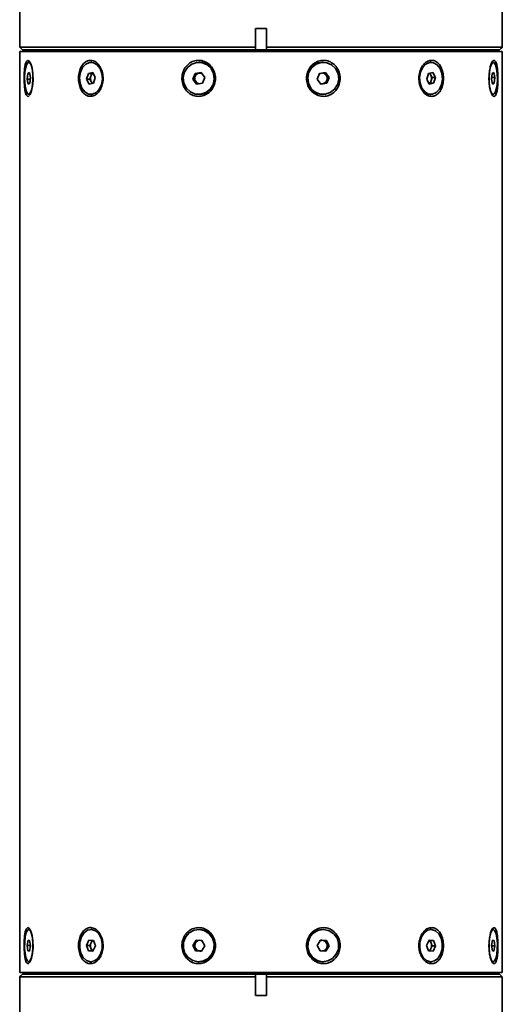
# Model space of a CAD drawing. Header units: millimetres. Extents: x -55 to 731, y 0 to 297.
# Tile 4 of 19: x 152 to 161, y 167 to 185. Entities that reach past the tile are written whole.
import ezdxf

# ---------------------------------------------------------------- set-up
doc = ezdxf.new("R2010")
doc.units = ezdxf.units.MM

msp = doc.modelspace()

# ---------------------------------------------------------------- linework, layer by layer
at = {"color": 7, "linetype": 'Continuous', "lineweight": 35}
for p, q in [((152.2673, 190.2753), (152.2673, 184.9453)), ((161.2673, 185.2953), (161.2673, 190.2753)), ((156.6668, 185.2953), (156.8678, 185.2953)), ((156.6668, 185.2953), (156.6668, 184.9453)), ((156.8678, 184.9453), (156.8678, 185.2953)), ((161.2662, 185.2953), (161.2673, 185.2953)), ((161.2662, 185.2953), (161.2662, 184.9453)), ((152.2673, 184.9453), (152.3173, 184.8953)), ((152.2673, 184.9453), (156.6668, 184.9453)), ((152.2673, 184.8653), (152.2673, 167.6853)), ((152.2673, 184.8653), (161.114, 184.8653)), ((156.6718, 184.8953), (152.3173, 184.8953)), ((152.5673, 184.8953), (152.5673, 184.8653)), ((156.6668, 184.9453), (156.6668, 184.9264)), ((156.6668, 184.9264), (156.6718, 184.8953)), ((156.6718, 184.8953), (156.8629, 184.8953)), ((156.8629, 184.8953), (156.8678, 184.9264)), ((161.2163, 184.8953), (156.8629, 184.8953)), ((156.8678, 184.9453), (161.2662, 184.9453)), ((156.8678, 184.9264), (156.8678, 184.9453)), ((160.9673, 184.8653), (160.9673, 184.8953)), ((161.114, 184.8653), (161.2673, 184.8653)), ((161.2473, 184.9264), (161.2163, 184.8953)), ((161.2673, 167.6853), (161.2673, 184.8653)), ((152.4554, 184.6653), (152.4361, 184.6653)), ((152.4554, 184.6653), (152.4614, 184.6644)), ((153.6108, 184.6653), (153.5967, 184.6653)), ((155.612, 184.6653), (155.6068, 184.6653)), ((157.9279, 184.6653), (157.9227, 184.6653)), ((159.938, 184.6653), (159.9239, 184.6653)), ((161.0726, 184.6642), (161.0792, 184.6653)), ((161.0986, 184.6653), (161.0792, 184.6653)), ((152.4181, 184.4573), (152.4065, 184.3509)), ((152.4477, 184.4717), (152.4181, 184.4573)), ((152.4181, 184.4573), (152.4506, 184.4573)), ((152.4658, 184.3797), (152.4477, 184.4717)), ((153.5474, 184.4573), (153.5157, 184.3509)), ((153.6284, 184.4717), (153.5474, 184.4573)), ((153.5474, 184.4573), (153.6075, 184.4573)), ((153.6075, 184.4573), (153.5916, 184.4041)), ((153.6336, 184.462), (153.6075, 184.4573)), ((153.6777, 184.3797), (153.6284, 184.4717)), ((155.5394, 184.4573), (155.4961, 184.3509)), ((155.6501, 184.4717), (155.5394, 184.4573)), ((155.5394, 184.4573), (155.5614, 184.4573)), ((155.5614, 184.4573), (155.5398, 184.4041)), ((155.6168, 184.4645), (155.5614, 184.4573)), ((155.652, 184.4691), (155.6168, 184.4645)), ((155.7175, 184.3797), (155.6501, 184.4717)), ((157.8605, 184.4573), (157.8172, 184.3509)), ((157.9712, 184.4717), (157.8605, 184.4573)), ((157.9829, 184.4257), (157.9511, 184.4691)), ((158.0386, 184.3797), (157.9712, 184.4717)), ((158.0166, 184.3797), (157.9829, 184.4257)), ((159.8887, 184.4573), (159.857, 184.3509)), ((159.9697, 184.4717), (159.8887, 184.4573)), ((159.9343, 184.4257), (159.9148, 184.462)), ((159.9589, 184.3797), (159.9343, 184.4257)), ((160.019, 184.3797), (159.9697, 184.4717)), ((161.0805, 184.4573), (161.0689, 184.3509)), ((161.1102, 184.4717), (161.0805, 184.4573)), ((161.1282, 184.3797), (161.1102, 184.4717)), ((152.4065, 184.3509), (152.4245, 184.2589)), ((152.4065, 184.3509), (152.4626, 184.3509)), ((152.4245, 184.2589), (152.4542, 184.2733)), ((152.4542, 184.2733), (152.4658, 184.3797)), ((153.5157, 184.3509), (153.565, 184.2589)), ((153.5157, 184.3509), (153.5758, 184.3509)), ((153.565, 184.2589), (153.646, 184.2733)), ((153.5916, 184.4041), (153.5758, 184.3509)), ((153.5758, 184.3509), (153.6004, 184.3049)), ((153.6004, 184.3049), (153.6199, 184.2686)), ((153.646, 184.2733), (153.6777, 184.3797)), ((155.4961, 184.3509), (155.5635, 184.2589)), ((155.4961, 184.3509), (155.5181, 184.3509)), ((155.5398, 184.4041), (155.5181, 184.3509)), ((155.5181, 184.3509), (155.5518, 184.3049)), ((155.5518, 184.3049), (155.5836, 184.2615)), ((155.5635, 184.2589), (155.6742, 184.2733)), ((155.6742, 184.2733), (155.7175, 184.3797)), ((157.8172, 184.3509), (157.8846, 184.2589)), ((157.8827, 184.2615), (157.9179, 184.2661)), ((157.8846, 184.2589), (157.9952, 184.2733)), ((157.9179, 184.2661), (157.9732, 184.2733)), ((157.9732, 184.2733), (157.9949, 184.3265)), ((157.9952, 184.2733), (157.9732, 184.2733)), ((157.9949, 184.3265), (158.0166, 184.3797)), ((157.9952, 184.2733), (158.0386, 184.3797)), ((158.0166, 184.3797), (158.0386, 184.3797)), ((159.857, 184.3509), (159.9063, 184.2589)), ((159.9011, 184.2686), (159.9272, 184.2733)), ((159.9063, 184.2589), (159.9873, 184.2733)), ((159.9272, 184.2733), (159.9431, 184.3265)), ((159.9873, 184.2733), (159.9272, 184.2733)), ((159.9431, 184.3265), (159.9589, 184.3797)), ((159.9589, 184.3797), (160.019, 184.3797)), ((159.9873, 184.2733), (160.019, 184.3797)), ((161.0689, 184.3509), (161.0869, 184.2589)), ((161.072, 184.3797), (161.1282, 184.3797)), ((161.1166, 184.2733), (161.0841, 184.2733)), ((161.0869, 184.2589), (161.1166, 184.2733)), ((161.1166, 184.2733), (161.1282, 184.3797)), ((152.4361, 184.0653), (152.4554, 184.0653)), ((152.4616, 184.0662), (152.4554, 184.0653)), ((153.5967, 184.0653), (153.6108, 184.0653)), ((155.6068, 184.0653), (155.612, 184.0653)), ((157.9227, 184.0653), (157.9279, 184.0653)), ((159.9239, 184.0653), (159.938, 184.0653)), ((161.0792, 184.0653), (161.0702, 184.0673)), ((161.0792, 184.0653), (161.0986, 184.0653)), ((152.4554, 168.4853), (152.4361, 168.4853)), ((153.6108, 168.4853), (153.5967, 168.4853)), ((155.612, 168.4853), (155.6068, 168.4853)), ((157.9279, 168.4853), (157.9227, 168.4853)), ((159.938, 168.4853), (159.9239, 168.4853)), ((161.072, 168.484), (161.0792, 168.4853)), ((161.0986, 168.4853), (161.0792, 168.4853)), ((152.4224, 168.2878), (152.4063, 168.1906)), ((152.4522, 168.2826), (152.4224, 168.2878)), ((152.466, 168.18), (152.4522, 168.2826)), ((153.5591, 168.2878), (153.5151, 168.1906)), ((153.6407, 168.2826), (153.5591, 168.2878)), ((153.6175, 168.284), (153.5972, 168.2392)), ((153.6782, 168.18), (153.6407, 168.2826)), ((155.5555, 168.2878), (155.4954, 168.1906)), ((155.5769, 168.2868), (155.5474, 168.2392)), ((155.6669, 168.2826), (155.5555, 168.2878)), ((155.7182, 168.18), (155.6669, 168.2826)), ((157.8766, 168.2878), (157.8165, 168.1906)), ((157.9103, 168.2852), (157.876, 168.2868)), ((157.988, 168.2826), (157.8766, 168.2878)), ((157.966, 168.2826), (157.9103, 168.2852)), ((157.966, 168.2826), (157.988, 168.2826)), ((157.9917, 168.2313), (157.966, 168.2826)), ((158.0393, 168.18), (157.988, 168.2826)), ((159.9005, 168.2878), (159.8564, 168.1906)), ((159.9219, 168.2826), (159.8987, 168.284)), ((159.982, 168.2826), (159.9005, 168.2878)), ((159.9219, 168.2826), (159.982, 168.2826)), ((159.9407, 168.2313), (159.9219, 168.2826)), ((160.0196, 168.18), (159.982, 168.2826)), ((161.0848, 168.2878), (161.0687, 168.1906)), ((161.0839, 168.2826), (161.1147, 168.2826)), ((161.1147, 168.2826), (161.0848, 168.2878)), ((161.1284, 168.18), (161.1147, 168.2826)), ((152.4063, 168.1906), (152.42, 168.088)), ((152.4063, 168.1906), (152.4646, 168.1906)), ((152.42, 168.088), (152.4499, 168.0828)), ((152.42, 168.088), (152.4507, 168.088)), ((152.4499, 168.0828), (152.466, 168.18)), ((153.5151, 168.1906), (153.5527, 168.088)), ((153.5151, 168.1906), (153.5752, 168.1906)), ((153.5527, 168.088), (153.6342, 168.0828)), ((153.5527, 168.088), (153.6128, 168.088)), ((153.5972, 168.2392), (153.5752, 168.1906)), ((153.5752, 168.1906), (153.594, 168.1393)), ((153.594, 168.1393), (153.6128, 168.088)), ((153.6128, 168.088), (153.6359, 168.0865)), ((153.6342, 168.0828), (153.6782, 168.18)), ((153.821, 168.1443), (153.8199, 168.1344)), ((155.4954, 168.1906), (155.5467, 168.088)), ((155.4954, 168.1906), (155.5174, 168.1906)), ((155.5474, 168.2392), (155.5174, 168.1906)), ((155.5174, 168.1906), (155.543, 168.1393)), ((155.543, 168.1393), (155.5687, 168.088)), ((155.5467, 168.088), (155.6581, 168.0828)), ((155.5467, 168.088), (155.5687, 168.088)), ((155.5687, 168.088), (155.6244, 168.0854)), ((155.6244, 168.0854), (155.6587, 168.0838)), ((155.6581, 168.0828), (155.7182, 168.18)), ((157.8165, 168.1906), (157.8678, 168.088)), ((157.8678, 168.088), (157.9792, 168.0828)), ((157.9578, 168.0838), (157.9872, 168.1314)), ((157.9792, 168.0828), (158.0393, 168.18)), ((157.9872, 168.1314), (158.0173, 168.18)), ((158.0173, 168.18), (157.9917, 168.2313)), ((158.0393, 168.18), (158.0173, 168.18)), ((159.8564, 168.1906), (159.894, 168.088)), ((159.894, 168.088), (159.9756, 168.0828)), ((159.9172, 168.0865), (159.9375, 168.1314)), ((159.9375, 168.1314), (159.9595, 168.18)), ((159.9595, 168.18), (159.9407, 168.2313)), ((160.0196, 168.18), (159.9595, 168.18)), ((159.9756, 168.0828), (160.0196, 168.18)), ((161.0687, 168.1906), (161.0824, 168.088)), ((161.1284, 168.18), (161.0701, 168.18)), ((161.0824, 168.088), (161.1123, 168.0828)), ((161.1123, 168.0828), (161.1284, 168.18)), ((152.4361, 167.8853), (152.4554, 167.8853)), ((152.4614, 167.8862), (152.4554, 167.8853)), ((153.5967, 167.8853), (153.6108, 167.8853)), ((155.6068, 167.8853), (155.612, 167.8853)), ((157.9227, 167.8853), (157.9279, 167.8853)), ((159.9239, 167.8853), (159.9142, 167.8856)), ((159.9239, 167.8853), (159.938, 167.8853)), ((161.0792, 167.8853), (161.0757, 167.8856)), ((161.0792, 167.8853), (161.0986, 167.8853)), ((152.2673, 167.6853), (161.114, 167.6853)), ((152.2685, 167.2553), (152.2685, 167.6053)), ((156.6668, 167.6053), (152.2685, 167.6053)), ((152.2873, 167.6242), (152.3184, 167.6553)), ((152.3184, 167.6553), (156.6718, 167.6553)), ((152.5673, 167.6853), (152.5673, 167.6553)), ((156.6718, 167.6553), (156.6668, 167.6242)), ((156.6668, 167.6242), (156.6668, 167.6053)), ((156.6668, 167.6053), (156.6668, 167.2553)), ((156.8629, 167.6553), (156.6718, 167.6553)), ((156.8629, 167.6553), (161.2173, 167.6553)), ((156.8678, 167.6242), (156.8629, 167.6553)), ((156.8678, 167.6053), (156.8678, 167.6242)), ((161.2673, 167.6053), (156.8678, 167.6053)), ((156.8678, 167.2553), (156.8678, 167.6053)), ((160.9673, 167.6553), (160.9673, 167.6853)), ((161.114, 167.6853), (161.2673, 167.6853)), ((161.2673, 167.6053), (161.2173, 167.6553)), ((161.2673, 162.2753), (161.2673, 167.6053)), ((152.2685, 167.4302), (152.2673, 167.4153)), ((152.2673, 167.4153), (152.2673, 167.2753)), ((152.2673, 167.2753), (152.2673, 167.2553)), ((152.2685, 167.2753), (152.2673, 167.2753)), ((152.2673, 167.2553), (152.2673, 162.2753)), ((152.2685, 167.2553), (152.2673, 167.2553)), ((156.8678, 167.2553), (156.6668, 167.2553))]:
    msp.add_line(p, q, dxfattribs=at)
at = {"color": 8, "linetype": 'Continuous', "lineweight": 35}
msp.add_line((152.2685, 167.4153), (152.2673, 167.4153), dxfattribs=at)
at = {"color": 7, "linetype": 'Continuous', "lineweight": 35, "flags": 128}
for points in [[(161.2662, 184.9453), (161.2584, 184.9375), (161.2473, 184.9264)], [(152.4447, 184.0459), (152.4614, 184.0666), (152.4867, 184.1311), (152.5058, 184.2219), (152.5154, 184.3311), (152.5128, 184.4465), (152.498, 184.5533), (152.4738, 184.6372), (152.4451, 184.6878), (152.4167, 184.7009), (152.3916, 184.6782), (152.3715, 184.6231), (152.3572, 184.5399), (152.3494, 184.4355), (152.3486, 184.3205), (152.3552, 184.2093), (152.3693, 184.1167), (152.3902, 184.0549), (152.416, 184.0298), (152.435, 184.034), (152.435, 184.034)], [(152.3742, 184.1841), (152.3619, 184.2768), (152.3586, 184.3802), (152.3646, 184.4818), (152.3792, 184.5693), (152.4007, 184.6322), (152.4265, 184.663), (152.4534, 184.6578), (152.4782, 184.6173), (152.498, 184.5465), (152.5103, 184.4538), (152.5137, 184.3504), (152.5077, 184.2488), (152.4931, 184.1613), (152.4716, 184.0983), (152.4458, 184.0676), (152.4189, 184.0728), (152.394, 184.1133), (152.3742, 184.1841)], [(153.4276, 184.1841), (153.394, 184.2768), (153.3848, 184.3802), (153.4012, 184.4818), (153.4412, 184.5693), (153.4999, 184.6322), (153.5703, 184.663), (153.6439, 184.6578), (153.7117, 184.6173), (153.7658, 184.5465), (153.7994, 184.4538), (153.8085, 184.3504), (153.7922, 184.2488), (153.7522, 184.1613), (153.6935, 184.0983), (153.6231, 184.0676), (153.5495, 184.0728), (153.4816, 184.1133), (153.4276, 184.1841)], [(155.3758, 184.1841), (155.3299, 184.2768), (155.3174, 184.3802), (155.3398, 184.4818), (155.3944, 184.5693), (155.4746, 184.6322), (155.5707, 184.663), (155.6712, 184.6578), (155.764, 184.6173), (155.8378, 184.5465), (155.8837, 184.4538), (155.8962, 184.3504), (155.8738, 184.2488), (155.8192, 184.1613), (155.739, 184.0983), (155.6429, 184.0676), (155.5423, 184.0728), (155.4496, 184.1133), (155.3758, 184.1841)], [(157.6969, 184.1841), (157.651, 184.2768), (157.6385, 184.3802), (157.6608, 184.4818), (157.7154, 184.5693), (157.7957, 184.6322), (157.8918, 184.663), (157.9923, 184.6578), (158.0851, 184.6173), (158.1589, 184.5465), (158.2048, 184.4538), (158.2173, 184.3504), (158.1949, 184.2488), (158.1403, 184.1613), (158.0601, 184.0983), (157.964, 184.0676), (157.8634, 184.0728), (157.7707, 184.1133), (157.6969, 184.1841)], [(159.7689, 184.1841), (159.7353, 184.2768), (159.7261, 184.3802), (159.7425, 184.4818), (159.7825, 184.5693), (159.8412, 184.6322), (159.9116, 184.663), (159.9852, 184.6578), (160.0531, 184.6173), (160.1071, 184.5465), (160.1407, 184.4538), (160.1499, 184.3504), (160.1335, 184.2488), (160.0935, 184.1613), (160.0348, 184.0983), (159.9644, 184.0676), (159.8908, 184.0728), (159.8229, 184.1133), (159.7689, 184.1841)], [(161.0367, 184.1841), (161.0244, 184.2768), (161.021, 184.3802), (161.027, 184.4818), (161.0416, 184.5693), (161.0631, 184.6322), (161.0889, 184.663), (161.1158, 184.6578), (161.1407, 184.6173), (161.1604, 184.5465), (161.1727, 184.4538), (161.1761, 184.3504), (161.1701, 184.2488), (161.1555, 184.1613), (161.134, 184.0983), (161.1082, 184.0676), (161.0813, 184.0728), (161.0564, 184.1133), (161.0367, 184.1841)], [(157.8585, 184.4525), (157.8695, 184.4579), (157.8715, 184.4588)], [(155.6761, 184.2781), (155.6652, 184.2727), (155.6631, 184.2718)], [(152.4447, 167.8659), (152.4614, 167.8866), (152.4867, 167.9511), (152.5058, 168.0419), (152.5154, 168.1511), (152.5128, 168.2665), (152.498, 168.3733), (152.4738, 168.4572), (152.4451, 168.5078), (152.4167, 168.5209), (152.3916, 168.4982), (152.3715, 168.4431), (152.3572, 168.3599), (152.3494, 168.2555), (152.3486, 168.1405), (152.3552, 168.0293), (152.3693, 167.9367), (152.3902, 167.8749), (152.416, 167.8498), (152.435, 167.854), (152.435, 167.854)], [(152.4326, 167.8856), (152.4063, 167.9084), (152.3836, 167.9645), (152.3672, 168.0473), (152.3591, 168.1467), (152.3604, 168.2508), (152.3707, 168.347), (152.389, 168.4237), (152.4129, 168.4716), (152.4397, 168.485), (152.466, 168.4622), (152.4887, 168.4061), (152.5051, 168.3233), (152.5131, 168.2239), (152.5119, 168.1198), (152.5015, 168.0236), (152.4833, 167.9469), (152.4593, 167.899), (152.4326, 167.8856)], [(152.4554, 168.4853), (152.459, 168.485), (152.4601, 168.4848)], [(153.587, 167.8856), (153.5151, 167.9084), (153.453, 167.9645), (153.4083, 168.0473), (153.3863, 168.1467), (153.3897, 168.2508), (153.418, 168.347), (153.4679, 168.4237), (153.5333, 168.4716), (153.6063, 168.485), (153.6782, 168.4622), (153.7403, 168.4061), (153.785, 168.3233), (153.807, 168.2239), (153.8037, 168.1198), (153.7754, 168.0236), (153.7255, 167.9469), (153.6601, 167.899), (153.587, 167.8856)], [(155.5936, 167.8856), (155.4954, 167.9084), (155.4106, 167.9645), (155.3495, 168.0473), (155.3194, 168.1467), (155.324, 168.2508), (155.3627, 168.347), (155.4308, 168.4237), (155.5202, 168.4716), (155.62, 168.485), (155.7182, 168.4622), (155.803, 168.4061), (155.8641, 168.3233), (155.8942, 168.2239), (155.8896, 168.1198), (155.8509, 168.0236), (155.7827, 167.9469), (155.6934, 167.899), (155.5936, 167.8856)], [(157.9147, 167.8856), (157.8165, 167.9084), (157.7317, 167.9645), (157.6706, 168.0473), (157.6405, 168.1467), (157.6451, 168.2508), (157.6838, 168.347), (157.7519, 168.4237), (157.8413, 168.4716), (157.9411, 168.485), (158.0393, 168.4622), (158.1241, 168.4061), (158.1852, 168.3233), (158.2153, 168.2239), (158.2107, 168.1198), (158.172, 168.0236), (158.1038, 167.9469), (158.0145, 167.899), (157.9147, 167.8856)], [(159.9283, 167.8856), (159.8564, 167.9084), (159.7944, 167.9645), (159.7497, 168.0473), (159.7276, 168.1467), (159.731, 168.2508), (159.7593, 168.347), (159.8092, 168.4237), (159.8746, 168.4716), (159.9477, 168.485), (160.0196, 168.4622), (160.0816, 168.4061), (160.1264, 168.3233), (160.1484, 168.2239), (160.145, 168.1198), (160.1167, 168.0236), (160.0668, 167.9469), (160.0014, 167.899), (159.9283, 167.8856)], [(161.095, 167.8856), (161.0687, 167.9084), (161.046, 167.9645), (161.0296, 168.0473), (161.0216, 168.1467), (161.0228, 168.2508), (161.0332, 168.347), (161.0514, 168.4237), (161.0754, 168.4716), (161.1021, 168.485), (161.1284, 168.4622), (161.1511, 168.4061), (161.1675, 168.3233), (161.1756, 168.2239), (161.1743, 168.1198), (161.164, 168.0236), (161.1457, 167.9469), (161.1218, 167.899), (161.095, 167.8856)], [(152.2685, 167.6053), (152.2762, 167.6131), (152.2873, 167.6242)]]:
    msp.add_lwpolyline(points, dxfattribs=at)
at = {"color": 7, "linetype": 'Continuous', "lineweight": 35}
for centre, radius, start, end in [((155.605, 184.3653), 0.3001, 271.3224, 88.6776), ((157.9296, 184.3659), 0.2994, 91.32627, 217.39016), ((153.6745, 184.3852), 0.085, 118.04637, 167.11182), ((155.6301, 184.3683), 0.0971, 97.85806, 158.36091), ((155.6288, 184.3718), 0.0935, 71.60266, 97.39326), ((157.9051, 184.3694), 0.096, 35.9177, 82.98468), ((157.8996, 184.3653), 0.1029, 337.83793, 35.97897), ((159.8644, 184.3909), 0.078, 26.46477, 61.6744), ((159.8143, 184.365), 0.1344, 343.32178, 26.81578), ((153.7204, 184.3655), 0.1344, 163.32146, 206.8161), ((153.6703, 184.3397), 0.078, 206.46402, 241.67515), ((155.635, 184.3653), 0.1029, 157.83806, 215.97895), ((155.6295, 184.3612), 0.096, 215.91774, 262.98462), ((157.9059, 184.3589), 0.0936, 251.62972, 277.36625), ((157.9046, 184.3623), 0.0971, 277.86332, 338.35851), ((159.8602, 184.3454), 0.085, 298.04659, 347.1116), ((157.9239, 184.3515), 0.2862, 215.78545, 269.76533), ((155.6051, 168.1853), 0.3001, 271.31333, 88.68667), ((157.9296, 168.1853), 0.3001, 91.31321, 268.68679), ((153.669, 168.2109), 0.0772, 111.76342, 158.5009), ((155.6295, 168.1893), 0.096, 96.10962, 148.71116), ((155.6285, 168.1908), 0.0945, 63.68389, 78.70981), ((157.9059, 168.1915), 0.0937, 87.32888, 112.00539), ((157.905, 168.1889), 0.0964, 26.08273, 86.87293), ((160.1245, 168.1849), 0.4128, 160.25185, 193.17803), ((159.8613, 168.2065), 0.0832, 17.34384, 64.17729), ((153.7217, 168.1852), 0.1357, 156.54759, 199.75429), ((153.6734, 168.1641), 0.0832, 197.34123, 244.17798), ((155.6352, 168.1853), 0.103, 148.42814, 206.52154), ((155.6296, 168.1817), 0.0964, 206.08041, 266.87526), ((155.6288, 168.179), 0.0937, 267.31708, 292.0172), ((157.9062, 168.1798), 0.0945, 243.68504, 258.70865), ((157.9052, 168.1813), 0.0961, 276.11457, 328.70617), ((157.8995, 168.1853), 0.103, 328.42858, 26.52115), ((159.8657, 168.1597), 0.0772, 291.76211, 338.50024), ((159.8129, 168.1854), 0.1357, 336.54818, 19.75375)]:
    msp.add_arc(centre, radius, start, end, dxfattribs=at)
for points, knots in [([(153.5472, 184.034), (153.5707, 184.0313), (153.6188, 184.0257), (153.6916, 184.0602), (153.7556, 184.1248), (153.8027, 184.2168), (153.8262, 184.3271), (153.8212, 184.444), (153.7871, 184.5529), (153.7287, 184.6393), (153.6552, 184.6923), (153.5772, 184.7073), (153.5035, 184.6851), (153.4405, 184.6295), (153.3929, 184.5454), (153.3654, 184.4399), (153.3617, 184.3236), (153.3834, 184.2103), (153.4291, 184.1159), (153.4871, 184.0559), (153.5299, 184.0403), (153.5472, 184.034)], [0, 0, 0, 0, 0.0482167, 0.0989643, 0.1502614, 0.2031239, 0.2577937, 0.3137616, 0.3700997, 0.4257585, 0.4798027, 0.531919, 0.5827994, 0.6337844, 0.6860828, 0.7402043, 0.7958489, 0.8521803, 0.908168, 0.962801, 1, 1, 1, 1]), ([(155.379, 184.1318), (155.4022, 184.1099), (155.4515, 184.0632), (155.5491, 184.0281), (155.6542, 184.0277), (155.7531, 184.0635), (155.8364, 184.1308), (155.896, 184.2243), (155.924, 184.3356), (155.9147, 184.4524), (155.8677, 184.5602), (155.789, 184.6444), (155.69, 184.6947), (155.5841, 184.7069), (155.4831, 184.6821), (155.3957, 184.6242), (155.3298, 184.5384), (155.2923, 184.4315), (155.2899, 184.3153), (155.3202, 184.2098), (155.3611, 184.1555), (155.379, 184.1318)], [0, 0, 0, 0, 0.0473149, 0.1004341, 0.15193, 0.2026803, 0.2540635, 0.3070584, 0.3618472, 0.4178748, 0.4741979, 0.5297653, 0.5836669, 0.6356564, 0.6864941, 0.7375391, 0.7899621, 0.8442121, 0.8999378, 0.9562799, 1, 1, 1, 1]), ([(157.728, 184.1092), (157.7539, 184.0897), (157.8085, 184.0486), (157.9098, 184.0242), (158.0135, 184.0346), (158.1071, 184.0802), (158.1823, 184.1559), (158.2316, 184.2556), (158.2483, 184.3699), (158.2285, 184.4857), (158.1733, 184.5879), (158.0895, 184.663), (157.9884, 184.7023), (157.8829, 184.7033), (157.7838, 184.6683), (157.7, 184.6017), (157.6397, 184.5088), (157.6109, 184.3977), (157.6196, 184.2812), (157.6611, 184.1798), (157.7078, 184.1305), (157.728, 184.1092)], [0, 0, 0, 0, 0.0474955, 0.1000533, 0.1511922, 0.2019906, 0.2537782, 0.3073194, 0.3625537, 0.4187736, 0.4749844, 0.5301395, 0.5834612, 0.634993, 0.685745, 0.7370984, 0.7900503, 0.8448002, 0.9008081, 0.9571365, 1, 1, 1, 1]), ([(159.7548, 184.1748), (159.77, 184.1493), (159.8025, 184.0945), (159.8722, 184.042), (159.9498, 184.023), (160.0243, 184.0418), (160.0886, 184.0943), (160.1379, 184.1758), (160.1676, 184.2796), (160.1738, 184.3955), (160.1545, 184.5096), (160.1111, 184.6069), (160.0483, 184.6748), (159.9739, 184.7057), (159.8968, 184.6986), (159.8248, 184.6564), (159.7646, 184.5835), (159.7231, 184.4857), (159.7071, 184.3726), (159.7181, 184.2632), (159.7435, 184.202), (159.7548, 184.1748)], [0, 0, 0, 0, 0.04702, 0.1010914, 0.1533789, 0.2043242, 0.2552353, 0.3073674, 0.3613094, 0.4168338, 0.4731413, 0.529209, 0.5840113, 0.6369024, 0.6881527, 0.7389211, 0.7905621, 0.8439183, 0.8990081, 0.955172, 1, 1, 1, 1]), ([(161.0478, 184.1318), (161.0553, 184.1099), (161.071, 184.0632), (161.0998, 184.0281), (161.1279, 184.0277), (161.1519, 184.0635), (161.1702, 184.1308), (161.1823, 184.2243), (161.1876, 184.3356), (161.1858, 184.4524), (161.1767, 184.5602), (161.16, 184.6444), (161.1369, 184.6947), (161.1094, 184.7069), (161.0806, 184.6821), (161.0535, 184.6242), (161.0317, 184.5384), (161.0187, 184.4315), (161.0179, 184.3153), (161.0285, 184.2098), (161.0419, 184.1555), (161.0478, 184.1318)], [0, 0, 0, 0, 0.0473148, 0.1004342, 0.1519304, 0.2026801, 0.2540637, 0.3070584, 0.3618472, 0.4178748, 0.474198, 0.5297655, 0.5836665, 0.6356567, 0.6864942, 0.7375394, 0.7899622, 0.8442121, 0.8999378, 0.9562798, 1, 1, 1, 1]), ([(153.5472, 167.854), (153.5707, 167.8513), (153.6188, 167.8457), (153.6916, 167.8802), (153.7556, 167.9448), (153.8027, 168.0368), (153.8262, 168.1471), (153.8212, 168.264), (153.7871, 168.3729), (153.7287, 168.4593), (153.6552, 168.5123), (153.5772, 168.5273), (153.5035, 168.5051), (153.4405, 168.4495), (153.3929, 168.3654), (153.3654, 168.2599), (153.3617, 168.1436), (153.3834, 168.0303), (153.4291, 167.9359), (153.4871, 167.8759), (153.5299, 167.8603), (153.5472, 167.854)], [0, 0, 0, 0, 0.0482167, 0.0989641, 0.1502608, 0.2031234, 0.2577945, 0.3137617, 0.3700998, 0.4257586, 0.4798032, 0.5319193, 0.5827997, 0.6337843, 0.6860828, 0.7402043, 0.7958482, 0.8521803, 0.9081686, 0.9628012, 1, 1, 1, 1]), ([(155.379, 167.9518), (155.4022, 167.9299), (155.4515, 167.8832), (155.5491, 167.8481), (155.6542, 167.8477), (155.7531, 167.8835), (155.8364, 167.9508), (155.896, 168.0443), (155.924, 168.1556), (155.9147, 168.2724), (155.8677, 168.3802), (155.789, 168.4644), (155.69, 168.5147), (155.5841, 168.5269), (155.4831, 168.5021), (155.3957, 168.4442), (155.3298, 168.3584), (155.2923, 168.2515), (155.2899, 168.1353), (155.3202, 168.0298), (155.3611, 167.9755), (155.379, 167.9518)], [0, 0, 0, 0, 0.0473154, 0.1004344, 0.1519304, 0.2026807, 0.2540635, 0.307059, 0.3618473, 0.4178749, 0.474198, 0.529765, 0.5836667, 0.6356563, 0.6864942, 0.7375389, 0.789962, 0.8442127, 0.8999377, 0.9562798, 1, 1, 1, 1]), ([(157.728, 167.9292), (157.7539, 167.9097), (157.8085, 167.8686), (157.9098, 167.8442), (158.0135, 167.8546), (158.1071, 167.9002), (158.1823, 167.9759), (158.2316, 168.0756), (158.2483, 168.1899), (158.2285, 168.3057), (158.1733, 168.4079), (158.0895, 168.483), (157.9884, 168.5223), (157.8829, 168.5233), (157.7838, 168.4883), (157.7, 168.4217), (157.6397, 168.3288), (157.6109, 168.2177), (157.6196, 168.1012), (157.6611, 167.9998), (157.7078, 167.9505), (157.728, 167.9292)], [0, 0, 0, 0, 0.0474959, 0.1000535, 0.1511924, 0.201991, 0.2537781, 0.3073193, 0.3625537, 0.4187743, 0.4749851, 0.5301392, 0.5834609, 0.6349927, 0.6857445, 0.7370983, 0.7900501, 0.8448008, 0.9008086, 0.9571371, 1, 1, 1, 1]), ([(159.7548, 167.9948), (159.77, 167.9693), (159.8025, 167.9145), (159.8722, 167.862), (159.9498, 167.843), (160.0243, 167.8618), (160.0886, 167.9143), (160.1379, 167.9958), (160.1676, 168.0996), (160.1738, 168.2155), (160.1545, 168.3296), (160.1111, 168.4269), (160.0483, 168.4948), (159.9739, 168.5257), (159.8968, 168.5186), (159.8248, 168.4764), (159.7646, 168.4035), (159.7231, 168.3057), (159.7071, 168.1926), (159.7181, 168.0832), (159.7435, 168.022), (159.7548, 167.9948)], [0, 0, 0, 0, 0.0470195, 0.1010909, 0.1533784, 0.2043237, 0.2552355, 0.3073671, 0.361309, 0.4168334, 0.473141, 0.5292087, 0.584011, 0.6369022, 0.6881526, 0.738921, 0.790562, 0.8439176, 0.8990067, 0.9551713, 1, 1, 1, 1]), ([(161.0478, 167.9518), (161.0553, 167.9299), (161.071, 167.8832), (161.0998, 167.8481), (161.1279, 167.8477), (161.1519, 167.8835), (161.1702, 167.9508), (161.1823, 168.0443), (161.1876, 168.1556), (161.1858, 168.2724), (161.1767, 168.3802), (161.16, 168.4644), (161.1369, 168.5147), (161.1094, 168.5269), (161.0806, 168.5021), (161.0535, 168.4442), (161.0317, 168.3584), (161.0187, 168.2515), (161.0179, 168.1353), (161.0285, 168.0298), (161.0419, 167.9755), (161.0478, 167.9518)], [0, 0, 0, 0, 0.0473153, 0.1004345, 0.1519307, 0.2026805, 0.2540637, 0.3070591, 0.3618473, 0.4178749, 0.4741981, 0.5297652, 0.5836663, 0.6356565, 0.6864943, 0.7375391, 0.7899621, 0.8442127, 0.8999377, 0.9562797, 1, 1, 1, 1])]:
    msp.add_open_spline(points, degree=3, knots=knots, dxfattribs=at)

doc.saveas('drawing.dxf')
